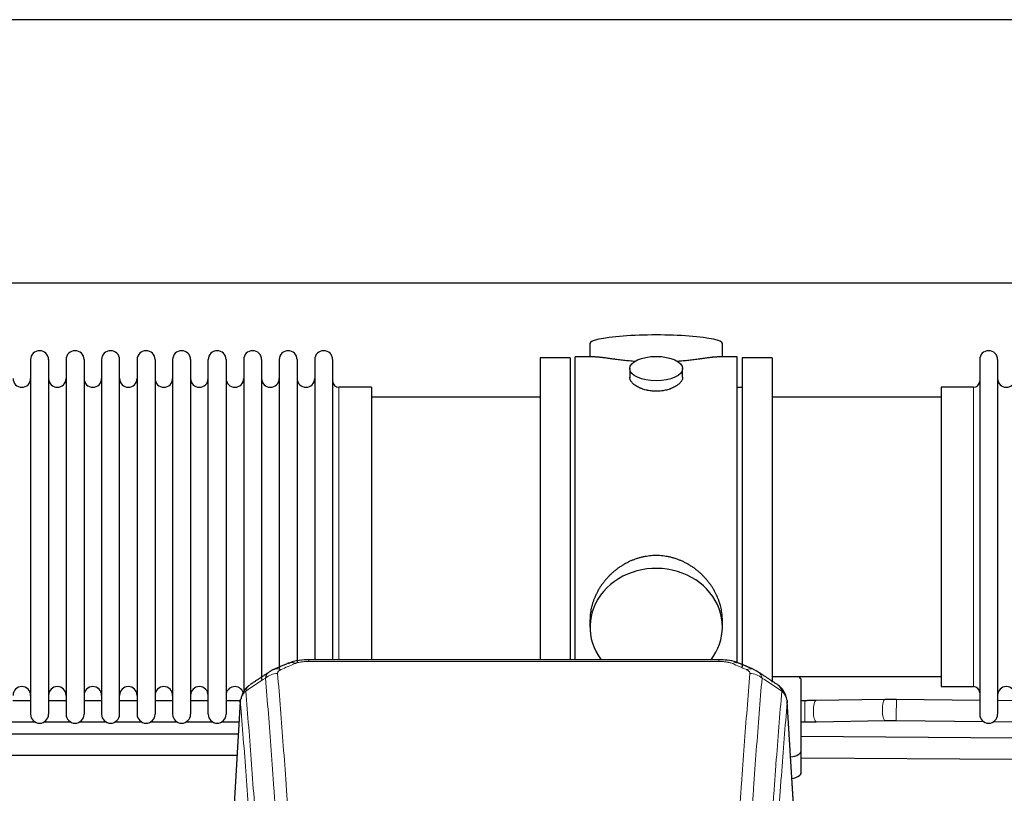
# Model space of a CAD drawing. Header units: inches. Extents: x 0 to 23760, y -13 to 16800.
# Tile 106 of 217: x 6252 to 6812, y 14183 to 14623. Entities that reach past the tile are written whole.
import ezdxf

# ---------------------------------------------------------------- set-up
doc = ezdxf.new("R2010")
doc.units = ezdxf.units.IN
doc.layers.add('254', color=7, linetype='Continuous', true_color=0xffffff)

msp = doc.modelspace()

# ---------------------------------------------------------------- linework, layer by layer
at = {"layer": '254', "color": 2, "linetype": 'Continuous', "lineweight": 25}
for p, q in [((7397.498, 14623.353), (4240.254, 14623.353)), ((7397.498, 14473.352), (4308.064, 14473.352)), ((6576.385, 14439.011), (6576.385, 14431.391)), ((6651.664, 14431.391), (6651.664, 14439.011)), ((6579.371, 14431.391), (6568.024, 14431.391)), ((6568.024, 14328.961), (6568.024, 14431.391)), ((6660.024, 14431.391), (6648.728, 14431.391)), ((6660.024, 14328.961), (6660.024, 14431.391)), ((6258.224, 14429.861), (6258.224, 14228.061)), ((6268.424, 14429.861), (6268.424, 14228.061)), ((6278.424, 14429.861), (6278.424, 14228.061)), ((6288.624, 14429.861), (6288.624, 14228.061)), ((6298.624, 14429.861), (6298.624, 14228.061)), ((6308.824, 14228.061), (6308.824, 14429.861)), ((6318.824, 14429.861), (6318.824, 14228.061)), ((6329.024, 14429.861), (6329.024, 14228.061)), ((6339.024, 14429.861), (6339.024, 14282.37)), ((6349.224, 14429.861), (6349.224, 14282.37)), ((6359.224, 14282.37), (6359.224, 14429.861)), ((6369.424, 14429.861), (6369.424, 14282.37)), ((6379.424, 14429.861), (6379.424, 14282.37)), ((6389.624, 14429.861), (6389.624, 14282.37)), ((6399.624, 14429.861), (6399.624, 14282.37)), ((6409.824, 14429.861), (6409.824, 14282.37)), ((6419.824, 14429.861), (6419.824, 14282.37)), ((6430.024, 14429.861), (6430.024, 14282.37)), ((6565.024, 14430.961), (6548.024, 14430.961)), ((6548.024, 14430.961), (6548.024, 14328.961)), ((6565.024, 14430.961), (6565.024, 14328.961)), ((6680.024, 14430.961), (6663.024, 14430.961)), ((6663.024, 14430.961), (6663.024, 14255.046)), ((6680.024, 14430.961), (6680.024, 14246.306)), ((6798.024, 14429.861), (6798.024, 14228.061)), ((6808.224, 14429.861), (6808.224, 14228.061)), ((6598.977, 14424.758), (6598.977, 14419.793)), ((6629.072, 14419.815), (6629.072, 14424.758)), ((6452.024, 14414.111), (6433.524, 14414.111)), ((6452.024, 14414.111), (6452.024, 14289.643)), ((6663.024, 14413.961), (6660.024, 14413.961)), ((6794.524, 14414.111), (6776.024, 14414.111)), ((6776.024, 14414.111), (6776.024, 14243.811)), ((6548.024, 14408.461), (6452.024, 14408.461)), ((6776.024, 14408.461), (6680.024, 14408.461)), ((6548.024, 14328.961), (6548.024, 14259.042)), ((6565.024, 14328.961), (6565.024, 14259.042)), ((6568.024, 14259.041), (6568.024, 14328.961)), ((6660.024, 14257.146), (6660.024, 14328.961)), ((6452.024, 14289.643), (6452.024, 14259.042)), ((6339.024, 14282.37), (6339.024, 14228.061)), ((6349.224, 14282.37), (6349.224, 14228.061)), ((6359.224, 14228.061), (6359.224, 14282.37)), ((6369.424, 14282.37), (6369.424, 14228.061)), ((6379.424, 14282.37), (6379.424, 14240.537)), ((6389.624, 14282.37), (6389.624, 14247.823)), ((6399.624, 14282.37), (6399.624, 14253.656)), ((6409.824, 14282.37), (6409.824, 14257.635)), ((6419.824, 14282.37), (6419.824, 14259.043)), ((6430.024, 14282.37), (6430.024, 14259.043)), ((6576.385, 14281.732), (6576.385, 14277.706)), ((6651.664, 14277.706), (6651.664, 14281.73)), ((6649.611, 14259.045), (6416.438, 14259.045)), ((6680.024, 14249.461), (6776.024, 14249.461)), ((6696.524, 14207.361), (6696.524, 14247.435)), ((6776.024, 14243.811), (6794.524, 14243.811)), ((6258.192, 14235.774), (6248.187, 14235.774)), ((6278.392, 14235.774), (6268.387, 14235.774)), ((6298.592, 14235.774), (6288.587, 14235.774)), ((6318.792, 14235.774), (6308.824, 14235.774)), ((6338.992, 14235.774), (6329.024, 14235.774)), ((6359.191, 14235.774), (6349.224, 14235.774)), ((6377.648, 14235.774), (6369.424, 14235.774)), ((6377.507, 14235.249), (6372.256, 14148.613)), ((6693.793, 14148.613), (6688.542, 14235.249)), ((6744.102, 14236.416), (6704.872, 14235.821)), ((6798.028, 14235.957), (6750.674, 14236.43)), ((6818.228, 14235.755), (6808.225, 14235.855)), ((6705.054, 14223.822), (6744.284, 14224.418)), ((6750.554, 14224.43), (6800.129, 14223.935)), ((6245.875, 14223.774), (6260.542, 14223.774)), ((6266.075, 14223.774), (6280.742, 14223.774)), ((6286.275, 14223.774), (6300.942, 14223.774)), ((6306.475, 14223.774), (6321.141, 14223.774)), ((6326.675, 14223.774), (6341.341, 14223.774)), ((6346.874, 14223.774), (6361.541, 14223.774)), ((6367.074, 14223.774), (6376.776, 14223.774)), ((6806.04, 14223.876), (6820.634, 14223.73)), ((6816.976, 14214.474), (6696.523, 14215.337)), ((6696.524, 14194.943), (6696.524, 14207.361)), ((6696.524, 14203.336), (6816.89, 14202.475))]:
    msp.add_line(p, q, dxfattribs=at)
at = {"layer": '254', "color": 110, "linetype": 'Continuous', "lineweight": 13}
for p, q in [((6433.524, 14414.111), (6433.524, 14289.643)), ((6794.524, 14414.111), (6794.524, 14243.811)), ((6433.524, 14289.643), (6433.524, 14259.042)), ((6416.438, 14259.045), (6416.438, 14258.093)), ((6649.611, 14258.093), (6416.438, 14258.093)), ((6649.611, 14259.044), (6649.611, 14258.093)), ((6698.547, 14223.774), (6698.547, 14235.774)), ((6377.509, 14234.627), (6372.261, 14148.037)), ((6693.788, 14148.037), (6688.54, 14234.627)), ((6705.054, 14223.822), (6705.054, 14223.822))]:
    msp.add_line(p, q, dxfattribs=at)
at = {"layer": '254', "color": 2, "linetype": 'Continuous', "lineweight": 25}
for centre, radius, start, end in [((6263.324, 14429.861), 5.1, 0, 180), ((6283.524, 14429.861), 5.1, 0, 180), ((6303.724, 14429.861), 5.1, 0, 180), ((6323.924, 14429.861), 5.1, 0, 180), ((6344.124, 14429.861), 5.1, 0, 180), ((6364.324, 14429.861), 5.1, 0, 180), ((6384.524, 14429.861), 5.1, 0, 180), ((6404.724, 14429.861), 5.1, 0, 180), ((6424.924, 14429.861), 5.1, 0, 180), ((6803.124, 14429.861), 5.1, 0, 180), ((6253.224, 14419.111), 5, 180, 0), ((6273.424, 14419.111), 5, 180, 0), ((6293.624, 14419.111), 5, 180, 0), ((6313.824, 14419.111), 5, 180, 0), ((6334.024, 14419.111), 5, 180, 0), ((6354.224, 14419.111), 5, 180, 0), ((6374.424, 14419.111), 5, 180, 0), ((6394.624, 14419.111), 5, 180, 0), ((6414.824, 14419.111), 5, 180, 0), ((6433.524, 14417.611), 3.5, 180, 270), ((6794.524, 14417.611), 3.5, 270, 0), ((6813.224, 14419.111), 5, 180, 0), ((6253.224, 14238.811), 5, 0, 180), ((6273.424, 14238.811), 5, 0, 180), ((6293.624, 14238.811), 5, 0, 180), ((6313.824, 14238.811), 5, 0, 180), ((6334.024, 14238.811), 5, 0, 180), ((6354.224, 14238.811), 5, 0, 180), ((6374.424, 14238.811), 5, 19.11094, 180), ((6794.524, 14240.311), 3.5, 0, 90), ((6813.224, 14238.811), 5, 0, 180), ((6263.324, 14228.061), 5.1, 180, 0), ((6283.524, 14228.061), 5.1, 180, 0), ((6303.724, 14228.061), 5.1, 180, 0), ((6323.924, 14228.061), 5.1, 180, 0), ((6344.124, 14228.061), 5.1, 180, 0), ((6364.324, 14228.061), 5.1, 180, 0), ((6803.124, 14228.061), 5.1, 180, 0)]:
    msp.add_arc(centre, radius, start, end, dxfattribs=at)
for centre, major_axis, ratio, start_param, end_param in [((6614.024, 14439.011), (37.64, 0), 0.1305262, 0, 3.1415927), ((6614.024, 14277.706), (37.64, 0), 0.8870108, 0, 3.7346664), ((6614.024, 14277.706), (37.64, 0), 0.8870108, 5.6900133, 6.2831853), ((6408.68, 14247.883), (3.953, -9.186), 0.6419268, 2.5510147, 3.1418997), ((6665.378, 14244.425), (3.975, 9.176), 0.6408251, 6.1305215, 6.2828467), ((6688.524, 14247.435), (-8, 0), 0.4617486, 3.1415927, 3.722063), ((6688.524, 14207.361), (-8, 0), 0.4617486, 1.81384, 3.1415927), ((6688.524, 14194.943), (-8, 0), 0.4617486, 1.911273, 3.1415927)]:
    msp.add_ellipse(centre, major_axis=major_axis, ratio=ratio, start_param=start_param, end_param=end_param, dxfattribs=at)
msp.add_ellipse((6614.024, 14424.758), major_axis=(15.048, 0), ratio=0.4617486, dxfattribs=at)
at = {"layer": '254', "color": 110, "linetype": 'Continuous', "lineweight": 13}
for centre, major_axis, ratio, start_param, end_param in [((6400.671, 14244.425), (3.975, -9.176), 0.6408251, 2.5472213, 3.141301), ((6657.369, 14247.883), (-3.953, -9.186), 0.6419268, 3.1410059, 3.7321706), ((6665.378, 14244.425), (3.975, 9.176), 0.6408251, 6.2828467, 6.8775566), ((6398.699, 14242.232), (-9.964, -0.842), 0.9013977, 4.6363308, 5.3961502), ((6667.35, 14242.232), (-9.964, 0.842), 0.9013977, 4.0286278, 4.7884472), ((6704.963, 14229.821), (0.091, -5.999), 0.2566072, 3.1415236, 4.7084911), ((6744.193, 14230.417), (0.091, -5.999), 0.2566072, 3.1292518, 4.7084911), ((6750.614, 14230.43), (-0.06, -6), 0.0000329, 0.0000003, 3.1415926), ((6704.963, 14229.821), (0.091, -5.999), 0.2566072, 4.7084911, 6.2831853), ((6744.193, 14230.417), (0.091, -5.999), 0.2566072, 4.7084911, 6.2805637)]:
    msp.add_ellipse(centre, major_axis=major_axis, ratio=ratio, start_param=start_param, end_param=end_param, dxfattribs=at)
at = {"layer": '254', "color": 2, "linetype": 'Continuous', "lineweight": 25}
for points, knots in [([(6602.152, 14428.802), (6602.15, 14428.802), (6602.148, 14428.802), (6602.071, 14428.808), (6601.998, 14428.814), (6601.85, 14428.826), (6601.629, 14428.844), (6600.824, 14428.911), (6599.529, 14429.028), (6597.847, 14429.195), (6596.21, 14429.372), (6594.616, 14429.557), (6593.067, 14429.747), (6592.063, 14429.876), (6591.445, 14429.957), (6591.321, 14429.973), (6591.077, 14430.005), (6590.711, 14430.053), (6590.353, 14430.101), (6589.643, 14430.196), (6588.719, 14430.321), (6587.397, 14430.502), (6586.14, 14430.673), (6584.945, 14430.832), (6584.192, 14430.928), (6583.643, 14430.996), (6583.372, 14431.03), (6583.108, 14431.061), (6582.933, 14431.081), (6582.846, 14431.091), (6582.416, 14431.141), (6581.756, 14431.212), (6580.848, 14431.296), (6580.02, 14431.356), (6579.383, 14431.384), (6579.028, 14431.39), (6578.905, 14431.39)], [0, 0, 0, 0, 0.0002215, 0.0002215, 0.0071429, 0.0071429, 0.0140642, 0.027907, 0.083278, 0.1386489, 0.1940199, 0.2493909, 0.3047619, 0.3601329, 0.3601329, 0.3739756, 0.3739756, 0.3878184, 0.4155039, 0.4155039, 0.4708749, 0.5262458, 0.5816168, 0.6369878, 0.6923588, 0.6923588, 0.7200443, 0.733887, 0.733887, 0.7477298, 0.7477298, 0.8031008, 0.8584718, 0.9138427, 0.9692137, 1, 1, 1, 1]), ([(6649.149, 14431.39), (6649.025, 14431.39), (6648.668, 14431.384), (6648.027, 14431.356), (6647.194, 14431.296), (6646.584, 14431.239), (6646.185, 14431.199), (6646.104, 14431.19), (6645.941, 14431.173), (6645.695, 14431.147), (6645.442, 14431.119), (6644.929, 14431.06), (6644.221, 14430.975), (6643.093, 14430.83), (6641.898, 14430.671), (6640.637, 14430.5), (6639.751, 14430.379), (6639.07, 14430.286), (6638.725, 14430.239), (6638.373, 14430.192), (6638.137, 14430.16), (6638.019, 14430.144), (6637.424, 14430.065), (6636.457, 14429.937), (6634.96, 14429.745), (6633.416, 14429.555), (6631.825, 14429.371), (6630.187, 14429.193), (6629.063, 14429.082), (6628.207, 14429.001), (6627.776, 14428.961), (6627.341, 14428.923), (6627.122, 14428.904), (6627.049, 14428.897), (6626.903, 14428.885), (6626.616, 14428.86), (6626.328, 14428.837), (6626.113, 14428.819)], [0, 0, 0, 0, 0.0313476, 0.0871263, 0.142905, 0.1986836, 0.1986836, 0.2126283, 0.2126283, 0.226573, 0.2544623, 0.2544623, 0.310241, 0.3660196, 0.4217983, 0.477577, 0.5333556, 0.5333556, 0.561245, 0.5751896, 0.5751896, 0.5891343, 0.5891343, 0.644913, 0.7006917, 0.7564703, 0.812249, 0.8680277, 0.9238063, 0.9238063, 0.9516957, 0.9656403, 0.9656403, 0.9726127, 0.9726127, 0.979585, 1, 1, 1, 1]), ([(6614.024, 14411.883), (6613.527, 14411.883), (6613.033, 14411.898), (6612.054, 14411.955), (6611.569, 14411.998), (6610.607, 14412.111), (6610.129, 14412.181), (6609.538, 14412.287), (6609.361, 14412.32), (6609.185, 14412.355), (6609.067, 14412.378), (6609.009, 14412.39), (6608.716, 14412.452), (6608.486, 14412.504), (6607.803, 14412.669), (6607.359, 14412.791), (6606.495, 14413.058), (6606.075, 14413.203), (6605.462, 14413.437), (6605.26, 14413.517), (6604.963, 14413.643), (6604.864, 14413.685), (6604.718, 14413.75), (6604.669, 14413.771), (6604.572, 14413.815), (6604.139, 14414.013), (6603.729, 14414.221), (6603.036, 14414.605), (6602.708, 14414.805), (6602.086, 14415.217), (6601.793, 14415.43), (6601.449, 14415.705), (6601.381, 14415.76), (6601.248, 14415.872), (6601.183, 14415.928), (6600.992, 14416.096), (6600.871, 14416.209), (6600.523, 14416.549), (6600.313, 14416.779), (6599.938, 14417.242), (6599.772, 14417.476), (6599.557, 14417.829), (6599.491, 14417.947), (6599.415, 14418.095), (6599.4, 14418.125), (6599.372, 14418.185), (6599.358, 14418.214), (6599.317, 14418.304), (6599.291, 14418.363), (6599.17, 14418.659), (6599.098, 14418.893), (6599.001, 14419.357), (6598.977, 14419.586), (6598.977, 14419.816), (6598.977, 14419.819), (6598.977, 14419.823)], [0, 0, 0, 0, 0.0624454, 0.0624454, 0.1248907, 0.1248907, 0.1873361, 0.1873361, 0.2029474, 0.2107531, 0.2107531, 0.2185588, 0.2185588, 0.2497814, 0.2497814, 0.3122268, 0.3122268, 0.3746722, 0.3746722, 0.4058948, 0.4058948, 0.4215062, 0.4215062, 0.4293119, 0.4293119, 0.4371175, 0.4995629, 0.4995629, 0.5620082, 0.5620082, 0.6244536, 0.6244536, 0.6400649, 0.6400649, 0.6556763, 0.6556763, 0.686899, 0.686899, 0.7493443, 0.7493443, 0.8117897, 0.8117897, 0.8430124, 0.8430124, 0.850818, 0.850818, 0.8586237, 0.8586237, 0.874235, 0.874235, 0.9366804, 0.9366804, 0.9991258, 0.9991258, 1, 1, 1, 1]), ([(6629.072, 14419.819), (6629.072, 14419.591), (6629.048, 14419.361), (6628.953, 14418.898), (6628.881, 14418.665), (6628.69, 14418.196), (6628.571, 14417.96), (6628.392, 14417.664), (6628.355, 14417.605), (6628.297, 14417.516), (6628.277, 14417.487), (6628.236, 14417.428), (6628.134, 14417.28), (6628.023, 14417.133), (6627.74, 14416.784), (6627.53, 14416.554), (6627.069, 14416.102), (6626.817, 14415.879), (6626.408, 14415.551), (6626.267, 14415.443), (6626.046, 14415.282), (6625.971, 14415.229), (6625.818, 14415.122), (6625.741, 14415.07), (6625.349, 14414.809), (6625.019, 14414.609), (6624.327, 14414.225), (6623.965, 14414.041), (6623.208, 14413.69), (6622.813, 14413.523), (6622.35, 14413.346), (6622.299, 14413.327), (6622.195, 14413.288), (6622.143, 14413.269), (6621.986, 14413.212), (6621.67, 14413.1), (6621.348, 14412.995), (6620.698, 14412.794), (6620.255, 14412.671), (6619.351, 14412.452), (6618.889, 14412.355), (6618.182, 14412.228), (6617.943, 14412.189), (6617.582, 14412.135), (6617.461, 14412.118), (6617.219, 14412.086), (6617.098, 14412.07), (6616.49, 14411.999), (6616.001, 14411.955), (6615.017, 14411.898), (6614.522, 14411.883), (6614.024, 14411.883)], [0, 0, 0, 0, 0.0621483, 0.0621483, 0.1246718, 0.1246718, 0.1871952, 0.1871952, 0.2028261, 0.2028261, 0.2106415, 0.2106415, 0.2184569, 0.2497186, 0.2497186, 0.3122421, 0.3122421, 0.3747655, 0.3747655, 0.4060273, 0.4060273, 0.4216581, 0.4216581, 0.437289, 0.437289, 0.4998124, 0.4998124, 0.5623359, 0.5623359, 0.6248593, 0.6248593, 0.6326748, 0.6326748, 0.6404902, 0.6404902, 0.656121, 0.6873828, 0.6873828, 0.7499062, 0.7499062, 0.8124297, 0.8124297, 0.8436914, 0.8436914, 0.8593222, 0.8593222, 0.8749531, 0.8749531, 0.9374766, 0.9374766, 1, 1, 1, 1]), ([(6651.664, 14281.694), (6651.664, 14282.227), (6651.649, 14282.763), (6651.604, 14283.582), (6651.58, 14283.932), (6651.55, 14284.283), (6651.537, 14284.424), (6651.531, 14284.494), (6651.511, 14284.706), (6651.438, 14285.409), (6651.265, 14286.673), (6650.945, 14288.35), (6650.536, 14290.019), (6650.04, 14291.681), (6649.457, 14293.334), (6649.009, 14294.431), (6648.71, 14295.114), (6648.649, 14295.25), (6648.526, 14295.523), (6648.339, 14295.93), (6648.145, 14296.334), (6647.748, 14297.137), (6647.192, 14298.196), (6646.283, 14299.748), (6645.301, 14301.262), (6644.244, 14302.74), (6643.489, 14303.699), (6642.905, 14304.409), (6642.707, 14304.644), (6642.405, 14304.994), (6642.303, 14305.11), (6642.099, 14305.341), (6641.586, 14305.916), (6640.635, 14306.921), (6639.31, 14308.2), (6637.929, 14309.417), (6636.491, 14310.571), (6634.997, 14311.661), (6633.962, 14312.344), (6633.17, 14312.84), (6632.904, 14313.002), (6632.568, 14313.201), (6632.501, 14313.241), (6632.366, 14313.32), (6632.163, 14313.437), (6631.418, 14313.861), (6630.182, 14314.515), (6628.502, 14315.302), (6626.79, 14316.004), (6625.044, 14316.62), (6623.264, 14317.148), (6622.055, 14317.44), (6621.139, 14317.637), (6620.832, 14317.698), (6620.447, 14317.77), (6620.37, 14317.784), (6620.215, 14317.812), (6619.984, 14317.853), (6619.135, 14317.994), (6617.745, 14318.179), (6615.892, 14318.326), (6614.038, 14318.376), (6612.184, 14318.328), (6610.329, 14318.182), (6609.092, 14318.018), (6608.319, 14317.895), (6608.164, 14317.87), (6607.855, 14317.816), (6607.392, 14317.733), (6606.933, 14317.641), (6606.017, 14317.446), (6604.808, 14317.154), (6603.026, 14316.627), (6601.274, 14316.01), (6599.554, 14315.306), (6598.428, 14314.779), (6597.591, 14314.361), (6597.314, 14314.218), (6596.968, 14314.036), (6596.83, 14313.962), (6596.555, 14313.813), (6595.804, 14313.397), (6594.602, 14312.683), (6593.054, 14311.662), (6591.56, 14310.573), (6590.12, 14309.417), (6588.734, 14308.196), (6587.846, 14307.338), (6587.356, 14306.842), (6587.302, 14306.787), (6587.194, 14306.677), (6587.14, 14306.621), (6586.978, 14306.454), (6586.658, 14306.119), (6586.345, 14305.78), (6585.728, 14305.096), (6584.929, 14304.169), (6583.804, 14302.738), (6582.75, 14301.265), (6581.768, 14299.751), (6580.858, 14298.198), (6580.3, 14297.135), (6579.967, 14296.462), (6579.901, 14296.327), (6579.771, 14296.057), (6579.579, 14295.651), (6579.396, 14295.244), (6579.039, 14294.428), (6578.594, 14293.337), (6578.012, 14291.69), (6577.516, 14290.033), (6577.108, 14288.365), (6576.786, 14286.689), (6576.632, 14285.564), (6576.554, 14284.86), (6576.54, 14284.719), (6576.513, 14284.437), (6576.475, 14284.016), (6576.446, 14283.596), (6576.4, 14282.771), (6576.385, 14282.228), (6576.385, 14281.689)], [0, 0, 0, 0, 0.0151373, 0.0151373, 0.0229562, 0.0249109, 0.0249109, 0.0268656, 0.0268656, 0.030775, 0.0464127, 0.0620504, 0.0776881, 0.0933258, 0.1089635, 0.1246012, 0.1246012, 0.1285107, 0.1285107, 0.1324201, 0.1402389, 0.1402389, 0.1558766, 0.1715144, 0.1871521, 0.2027898, 0.2184275, 0.2184275, 0.2262463, 0.2262463, 0.2301558, 0.2301558, 0.2340652, 0.2497029, 0.2653406, 0.2809783, 0.296616, 0.3122537, 0.3278914, 0.3278914, 0.3357103, 0.3357103, 0.337665, 0.337665, 0.3396197, 0.3435291, 0.3591668, 0.3748045, 0.3904422, 0.4060799, 0.4217176, 0.4373554, 0.4373554, 0.4451742, 0.4451742, 0.4471289, 0.4471289, 0.4490836, 0.4529931, 0.4686308, 0.4842685, 0.4999062, 0.5155439, 0.5311816, 0.5468193, 0.5468193, 0.5507287, 0.5507287, 0.5546381, 0.562457, 0.562457, 0.5780947, 0.5937324, 0.6093701, 0.6250078, 0.6406455, 0.6406455, 0.6484644, 0.6484644, 0.6504191, 0.6523738, 0.6562832, 0.6719209, 0.6875586, 0.7031963, 0.7188341, 0.7344718, 0.7501095, 0.7501095, 0.7520642, 0.7520642, 0.7540189, 0.7540189, 0.7579283, 0.7657472, 0.7657472, 0.7813849, 0.7970226, 0.8126603, 0.828298, 0.8439357, 0.8595734, 0.8595734, 0.8634828, 0.8634828, 0.8673923, 0.8752111, 0.8752111, 0.8908488, 0.9064865, 0.9221242, 0.9377619, 0.9533996, 0.9690373, 0.9690373, 0.9729468, 0.9729468, 0.9768562, 0.984675, 0.984675, 1, 1, 1, 1]), ([(6417.738, 14259.029), (6416.511, 14259.069), (6413.164, 14258.994), (6408.622, 14258.599), (6405.779, 14257.347), (6404.826, 14256.833)], [0, 0, 0, 0, 0.26888, 0.7466721, 1, 1, 1, 1]), ([(6661.267, 14256.956), (6660.758, 14257.227), (6658.663, 14258.21), (6654.695, 14258.858), (6651.262, 14259.005), (6649.608, 14258.927)], [0, 0, 0, 0, 0.1498969, 0.6034808, 1, 1, 1, 1]), ([(6670.2, 14253.107), (6670.491, 14252.992), (6670.768, 14252.868), (6671.097, 14252.699), (6671.161, 14252.665), (6671.29, 14252.595), (6671.353, 14252.56), (6671.539, 14252.451), (6671.66, 14252.377), (6671.779, 14252.298), (6671.783, 14252.296), (6671.786, 14252.294)], [0, 0, 0, 0, 0.496586, 0.496586, 0.6207325, 0.6207325, 0.744879, 0.744879, 0.9931719, 0.9931719, 1, 1, 1, 1]), ([(6382.45, 14244.437), (6381.929, 14244.064), (6380.872, 14243.155), (6379.509, 14241.372), (6378.455, 14239.217), (6378.039, 14237.691), (6377.904, 14236.917)], [0, 0, 0, 0, 0.2123708, 0.4683651, 0.7393635, 1, 1, 1, 1]), ([(6688.458, 14235.91), (6688.347, 14236.86), (6687.903, 14238.699), (6686.611, 14241.314), (6684.93, 14243.412), (6683.639, 14244.455), (6683.017, 14244.875)], [0, 0, 0, 0, 0.2790385, 0.5536712, 0.8024065, 1, 1, 1, 1]), ([(6377.509, 14234.627), (6377.508, 14234.638), (6377.506, 14234.662), (6377.505, 14234.697), (6377.503, 14234.732), (6377.502, 14234.767), (6377.5, 14234.802), (6377.499, 14234.837), (6377.499, 14234.872), (6377.498, 14234.907), (6377.498, 14234.942), (6377.498, 14234.976), (6377.498, 14235.011), (6377.499, 14235.046), (6377.5, 14235.08), (6377.501, 14235.115), (6377.502, 14235.149), (6377.503, 14235.184), (6377.505, 14235.218), (6377.507, 14235.252), (6377.509, 14235.286), (6377.511, 14235.321), (6377.514, 14235.355), (6377.517, 14235.389), (6377.52, 14235.423), (6377.523, 14235.457), (6377.527, 14235.491), (6377.531, 14235.524), (6377.535, 14235.558), (6377.539, 14235.592), (6377.543, 14235.625), (6377.548, 14235.659), (6377.553, 14235.692), (6377.558, 14235.726), (6377.563, 14235.759), (6377.569, 14235.792), (6377.575, 14235.826), (6377.581, 14235.859), (6377.587, 14235.892), (6377.593, 14235.925), (6377.6, 14235.958), (6377.607, 14235.991), (6377.614, 14236.024), (6377.622, 14236.056), (6377.629, 14236.089), (6377.637, 14236.122), (6377.645, 14236.154), (6377.653, 14236.187), (6377.662, 14236.219), (6377.671, 14236.252), (6377.679, 14236.284), (6377.689, 14236.316), (6377.698, 14236.348), (6377.707, 14236.38), (6377.717, 14236.412), (6377.727, 14236.444), (6377.738, 14236.476), (6377.748, 14236.508), (6377.759, 14236.54), (6377.769, 14236.571), (6377.781, 14236.603), (6377.792, 14236.635), (6377.803, 14236.666), (6377.815, 14236.697), (6377.825, 14236.723), (6377.831, 14236.739), (6377.833, 14236.744)], [0, 0, 0, 0, 0.0160287, 0.0320483, 0.0480589, 0.0640604, 0.080053, 0.0960364, 0.1120109, 0.1279763, 0.1439327, 0.1598801, 0.1758184, 0.1917478, 0.2076681, 0.2235794, 0.2394817, 0.255375, 0.2712593, 0.2871346, 0.3030009, 0.3188582, 0.3347065, 0.3505458, 0.3663762, 0.3821975, 0.3980099, 0.4138133, 0.4296077, 0.4453931, 0.4611696, 0.4769371, 0.4926957, 0.5084453, 0.5241859, 0.5399176, 0.5556403, 0.5713541, 0.5870589, 0.6027548, 0.6184418, 0.6341198, 0.6497889, 0.6654491, 0.6811003, 0.6967426, 0.712376, 0.7280004, 0.743616, 0.7592226, 0.7748203, 0.7904091, 0.8059891, 0.8215601, 0.8371222, 0.8526754, 0.8682197, 0.8837552, 0.8992817, 0.9147994, 0.9303082, 0.9458081, 0.9612991, 0.9767813, 0.9922546, 1, 1, 1, 1]), ([(6688.457, 14235.917), (6688.468, 14235.86), (6688.524, 14235.552), (6688.551, 14235.215), (6688.551, 14234.909), (6688.55, 14234.839), (6688.548, 14234.768), (6688.545, 14234.698), (6688.542, 14234.65), (6688.54, 14234.627)], [0, 0, 0, 0, 0.135601, 0.730798, 0.7844814, 0.8382432, 0.8920836, 0.9460025, 1, 1, 1, 1]), ([(6376.371, 14216.704), (6360.331, 14216.704), (6329.894, 14216.704), (6287.588, 14216.704), (6251.331, 14216.704), (6201.812, 14216.704), (6164.162, 14216.704), (6136.502, 14216.704)], [0, 0, 0, 0, 0.2006119, 0.3806677, 0.5291157, 0.654064, 1, 1, 1, 1]), ([(6136.502, 14204.704), (6142.794, 14204.704), (6160.085, 14204.704), (6191.69, 14204.704), (6234.657, 14204.704), (6287.619, 14204.704), (6335.725, 14204.704), (6366.176, 14204.704), (6375.631, 14204.704)], [0, 0, 0, 0, 0.0789327, 0.2169299, 0.3964927, 0.6179742, 0.8813744, 1, 1, 1, 1])]:
    msp.add_open_spline(points, degree=3, knots=knots, dxfattribs=at)
at = {"layer": '254', "color": 110, "linetype": 'Continuous', "lineweight": 13}
for points, knots in [([(6408.68, 14256.926), (6408.805, 14256.98), (6408.935, 14257.032), (6409.137, 14257.107), (6409.205, 14257.132), (6409.343, 14257.18), (6409.412, 14257.203), (6409.765, 14257.317), (6410.059, 14257.4), (6410.669, 14257.55), (6410.985, 14257.618), (6411.393, 14257.693), (6411.475, 14257.708), (6411.64, 14257.736), (6411.722, 14257.75), (6411.97, 14257.789), (6412.137, 14257.814), (6412.638, 14257.882), (6412.975, 14257.921), (6413.655, 14257.985), (6413.997, 14258.011), (6414.687, 14258.053), (6415.034, 14258.068), (6415.733, 14258.088), (6416.085, 14258.093), (6416.438, 14258.093)], [0, 0, 0, 0, 0.0625, 0.0625, 0.09375, 0.09375, 0.125, 0.125, 0.25, 0.25, 0.375, 0.375, 0.40625, 0.40625, 0.4375, 0.4375, 0.5, 0.5, 0.625, 0.625, 0.75, 0.75, 0.875, 0.875, 1, 1, 1, 1]), ([(6649.611, 14258.093), (6649.964, 14258.093), (6650.318, 14258.088), (6650.759, 14258.075), (6650.847, 14258.072), (6651.023, 14258.066), (6651.111, 14258.062), (6651.374, 14258.051), (6651.549, 14258.042), (6652.071, 14258.01), (6652.416, 14257.983), (6653.099, 14257.918), (6653.436, 14257.879), (6654.104, 14257.787), (6654.434, 14257.735), (6654.8, 14257.667), (6654.84, 14257.659), (6654.921, 14257.643), (6655.041, 14257.62), (6655.319, 14257.562), (6655.551, 14257.509), (6656.005, 14257.396), (6656.296, 14257.314), (6656.853, 14257.133), (6657.119, 14257.034), (6657.369, 14256.926)], [0, 0, 0, 0, 0.125, 0.125, 0.15625, 0.15625, 0.1875, 0.1875, 0.25, 0.25, 0.375, 0.375, 0.5, 0.5, 0.625, 0.625, 0.640625, 0.640625, 0.65625, 0.6875, 0.75, 0.75, 0.875, 0.875, 1, 1, 1, 1]), ([(6391.816, 14248.663), (6391.852, 14248.907), (6391.905, 14249.146), (6391.994, 14249.437), (6392.012, 14249.495), (6392.052, 14249.61), (6392.073, 14249.667), (6392.138, 14249.836), (6392.186, 14249.948), (6392.343, 14250.276), (6392.584, 14250.698), (6392.892, 14251.089), (6393.148, 14251.372), (6393.26, 14251.487), (6393.379, 14251.599), (6393.427, 14251.644), (6393.451, 14251.666), (6393.524, 14251.732), (6393.574, 14251.776), (6393.828, 14251.99), (6394.046, 14252.152), (6394.288, 14252.31), (6394.297, 14252.316), (6394.306, 14252.322)], [0, 0, 0, 0, 0.1656246, 0.1656246, 0.2070308, 0.2070308, 0.2484369, 0.2484369, 0.3312492, 0.3312492, 0.4968738, 0.6624984, 0.6624984, 0.7453108, 0.7660138, 0.7660138, 0.7867169, 0.7867169, 0.8281231, 0.8281231, 0.9937477, 0.9937477, 1, 1, 1, 1]), ([(6398.699, 14251.252), (6398.69, 14251.355), (6398.693, 14251.457), (6398.71, 14251.584), (6398.714, 14251.609), (6398.724, 14251.66), (6398.729, 14251.686), (6398.748, 14251.762), (6398.764, 14251.812), (6398.819, 14251.962), (6398.868, 14252.061), (6398.988, 14252.255), (6399.06, 14252.351), (6399.186, 14252.492), (6399.231, 14252.539), (6399.304, 14252.609), (6399.329, 14252.632), (6399.38, 14252.678), (6399.406, 14252.701), (6399.541, 14252.814), (6399.659, 14252.901), (6399.915, 14253.069), (6400.053, 14253.15), (6400.348, 14253.306), (6400.505, 14253.382), (6400.671, 14253.454)], [0, 0, 0, 0, 0.125, 0.125, 0.15625, 0.15625, 0.1875, 0.1875, 0.25, 0.25, 0.375, 0.375, 0.5, 0.5, 0.5625, 0.5625, 0.59375, 0.59375, 0.625, 0.625, 0.75, 0.75, 0.875, 0.875, 1, 1, 1, 1]), ([(6665.378, 14253.454), (6665.544, 14253.382), (6665.702, 14253.306), (6665.888, 14253.207), (6665.925, 14253.187), (6665.997, 14253.147), (6666.033, 14253.127), (6666.137, 14253.065), (6666.204, 14253.023), (6666.396, 14252.896), (6666.631, 14252.722), (6666.821, 14252.539), (6666.947, 14252.397), (6666.987, 14252.349), (6667.041, 14252.277), (6667.059, 14252.252), (6667.092, 14252.203), (6667.108, 14252.179), (6667.184, 14252.056), (6667.232, 14251.957), (6667.305, 14251.758), (6667.329, 14251.658), (6667.356, 14251.456), (6667.358, 14251.355), (6667.35, 14251.252)], [0, 0, 0, 0, 0.125, 0.125, 0.15625, 0.15625, 0.1875, 0.1875, 0.25, 0.25, 0.375, 0.5, 0.5, 0.5625, 0.5625, 0.59375, 0.59375, 0.625, 0.625, 0.75, 0.75, 0.875, 0.875, 1, 1, 1, 1]), ([(6671.786, 14252.294), (6672.015, 14252.143), (6672.447, 14251.821), (6672.817, 14251.465), (6673.072, 14251.182), (6673.154, 14251.086), (6673.27, 14250.938), (6673.308, 14250.888), (6673.381, 14250.788), (6673.417, 14250.737), (6673.589, 14250.481), (6673.71, 14250.269), (6673.917, 14249.833), (6674.09, 14249.383), (6674.197, 14248.907), (6674.233, 14248.663)], [0, 0, 0, 0, 0.1647526, 0.331802, 0.331802, 0.4153268, 0.4153268, 0.4570892, 0.4570892, 0.4988515, 0.4988515, 0.665901, 0.665901, 0.8329505, 1, 1, 1, 1]), ([(6403.79, 14066.225), (6403.352, 14074.793), (6402.46, 14091.692), (6401.538, 14108.115), (6400.835, 14120.253), (6400.599, 14124.27), (6400.123, 14132.243), (6399.882, 14136.2), (6399.156, 14147.981), (6398.664, 14155.714), (6398.04, 14165.227), (6397.915, 14167.122), (6397.663, 14170.896), (6397.284, 14176.534), (6396.901, 14182.102), (6396.129, 14193.143), (6395.086, 14207.616), (6393.476, 14228.576), (6392.374, 14242.051), (6391.816, 14248.663)], [0, 0, 0, 0, 0.125, 0.25, 0.25, 0.3125, 0.3125, 0.375, 0.375, 0.5, 0.5, 0.53125, 0.53125, 0.5625, 0.625, 0.625, 0.75, 0.875, 1, 1, 1, 1]), ([(6398.699, 14251.252), (6399.256, 14244.632), (6400.357, 14231.142), (6401.965, 14210.158), (6403.007, 14195.668), (6403.778, 14184.614), (6404.16, 14179.04), (6404.539, 14173.396), (6404.79, 14169.617), (6404.915, 14167.72), (6405.539, 14158.195), (6406.03, 14150.454), (6406.755, 14138.659), (6406.995, 14134.697), (6407.471, 14126.714), (6407.707, 14122.693), (6408.409, 14110.54), (6409.33, 14094.098), (6410.22, 14077.18), (6410.658, 14068.601)], [0, 0, 0, 0, 0.125, 0.25, 0.375, 0.375, 0.4375, 0.46875, 0.46875, 0.5, 0.5, 0.625, 0.625, 0.6875, 0.6875, 0.75, 0.75, 0.875, 1, 1, 1, 1]), ([(6655.391, 14068.601), (6655.829, 14077.18), (6656.719, 14094.098), (6657.64, 14110.54), (6658.342, 14122.693), (6658.578, 14126.714), (6659.054, 14134.697), (6659.294, 14138.659), (6660.019, 14150.454), (6660.51, 14158.195), (6661.134, 14167.72), (6661.259, 14169.617), (6661.51, 14173.396), (6661.889, 14179.04), (6662.271, 14184.614), (6663.042, 14195.668), (6664.084, 14210.158), (6665.692, 14231.142), (6666.792, 14244.632), (6667.35, 14251.252)], [0, 0, 0, 0, 0.125, 0.25, 0.25, 0.3125, 0.3125, 0.375, 0.375, 0.5, 0.5, 0.53125, 0.53125, 0.5625, 0.625, 0.625, 0.75, 0.875, 1, 1, 1, 1]), ([(6674.233, 14248.663), (6673.675, 14242.051), (6672.573, 14228.576), (6670.963, 14207.616), (6669.92, 14193.143), (6669.148, 14182.102), (6668.765, 14176.534), (6668.386, 14170.896), (6668.134, 14167.122), (6668.009, 14165.227), (6667.385, 14155.714), (6666.893, 14147.981), (6666.166, 14136.2), (6665.926, 14132.243), (6665.45, 14124.27), (6665.214, 14120.253), (6664.511, 14108.115), (6663.589, 14091.692), (6662.697, 14074.793), (6662.259, 14066.225)], [0, 0, 0, 0, 0.125, 0.25, 0.375, 0.375, 0.4375, 0.46875, 0.46875, 0.5, 0.5, 0.625, 0.625, 0.6875, 0.6875, 0.75, 0.75, 0.875, 1, 1, 1, 1]), ([(6377.509, 14234.627), (6377.538, 14235.232), (6377.628, 14235.838), (6377.851, 14236.731), (6377.94, 14237.026), (6378.146, 14237.608), (6378.263, 14237.895), (6378.524, 14238.46), (6378.669, 14238.736), (6378.983, 14239.278), (6379.153, 14239.542), (6379.517, 14240.056), (6379.711, 14240.305), (6380.121, 14240.787), (6380.338, 14241.02), (6380.564, 14241.243)], [0, 0, 0, 0, 0.25, 0.25, 0.375, 0.375, 0.5, 0.5, 0.625, 0.625, 0.75, 0.75, 0.875, 0.875, 1, 1, 1, 1]), ([(6380.564, 14241.243), (6380.693, 14241.767), (6380.871, 14242.257), (6381.328, 14243.155), (6381.605, 14243.563), (6382.093, 14244.11), (6382.268, 14244.281), (6382.634, 14244.594), (6382.824, 14244.738), (6383.025, 14244.871)], [0, 0, 0, 0, 0.335226, 0.335226, 0.6704519, 0.6704519, 0.8380649, 0.8380649, 1, 1, 1, 1]), ([(6380.564, 14241.243), (6381.135, 14234.551), (6382.263, 14220.909), (6383.908, 14199.667), (6384.975, 14184.988), (6385.763, 14173.785), (6386.154, 14168.134), (6386.606, 14161.457), (6386.798, 14158.577), (6386.926, 14156.653), (6386.99, 14155.689), (6387.309, 14150.859), (6387.689, 14145.016), (6388.126, 14138.116), (6388.313, 14135.141), (6388.437, 14133.154), (6388.499, 14132.158), (6389.055, 14123.18), (6390.028, 14106.973), (6391.439, 14081.92), (6392.347, 14064.724), (6392.793, 14056.002)], [0, 0, 0, 0, 0.125, 0.25, 0.375, 0.375, 0.4375, 0.46875, 0.484375, 0.484375, 0.5, 0.5, 0.5625, 0.59375, 0.609375, 0.609375, 0.625, 0.625, 0.75, 0.875, 1, 1, 1, 1]), ([(6673.256, 14056.002), (6673.312, 14057.093), (6673.367, 14058.181), (6673.48, 14060.354), (6673.648, 14063.607), (6674.044, 14071.157), (6674.387, 14077.559), (6675.08, 14090.268), (6676.021, 14106.966), (6677.479, 14131.267), (6678.483, 14146.972), (6679.057, 14155.666), (6679.121, 14156.63), (6679.249, 14158.554), (6679.442, 14161.434), (6679.893, 14168.112), (6680.285, 14173.765), (6680.613, 14178.436), (6680.679, 14179.368), (6680.811, 14181.228), (6681.009, 14184.012), (6681.474, 14190.466), (6681.877, 14195.924), (6682.689, 14206.743), (6683.786, 14220.908), (6684.914, 14234.551), (6685.485, 14241.243)], [0, 0, 0, 0, 0.015625, 0.015625, 0.03125, 0.0625, 0.125, 0.125, 0.25, 0.375, 0.5, 0.5, 0.515625, 0.515625, 0.53125, 0.5625, 0.625, 0.625, 0.640625, 0.640625, 0.65625, 0.6875, 0.75, 0.75, 0.875, 1, 1, 1, 1]), ([(6683.025, 14244.87), (6683.225, 14244.738), (6683.416, 14244.594), (6683.781, 14244.281), (6683.956, 14244.11), (6684.443, 14243.563), (6684.721, 14243.155), (6685.178, 14242.257), (6685.356, 14241.767), (6685.485, 14241.243)], [0, 0, 0, 0, 0.1617419, 0.1617419, 0.3293935, 0.3293935, 0.6646968, 0.6646968, 1, 1, 1, 1]), ([(6685.485, 14241.243), (6685.711, 14241.02), (6685.928, 14240.787), (6686.338, 14240.305), (6686.532, 14240.056), (6686.896, 14239.542), (6687.066, 14239.278), (6687.38, 14238.736), (6687.525, 14238.46), (6687.786, 14237.895), (6687.903, 14237.608), (6688.109, 14237.026), (6688.198, 14236.731), (6688.421, 14235.838), (6688.511, 14235.232), (6688.54, 14234.627)], [0, 0, 0, 0, 0.125, 0.125, 0.25, 0.25, 0.375, 0.375, 0.5, 0.5, 0.625, 0.625, 0.75, 0.75, 1, 1, 1, 1]), ([(6389.704, 14049.941), (6389.259, 14058.635), (6388.353, 14075.777), (6386.946, 14100.751), (6385.976, 14116.909), (6385.422, 14125.859), (6385.36, 14126.852), (6385.236, 14128.833), (6385.05, 14131.799), (6384.613, 14138.678), (6384.235, 14144.504), (6383.917, 14149.319), (6383.853, 14150.281), (6383.725, 14152.199), (6383.534, 14155.07), (6383.083, 14161.727), (6382.693, 14167.361), (6381.907, 14178.532), (6380.844, 14193.168), (6379.203, 14214.349), (6378.078, 14227.954), (6377.509, 14234.627)], [0, 0, 0, 0, 0.125, 0.25, 0.375, 0.375, 0.390625, 0.390625, 0.40625, 0.4375, 0.5, 0.5, 0.515625, 0.515625, 0.53125, 0.5625, 0.625, 0.625, 0.75, 0.875, 1, 1, 1, 1]), ([(6688.54, 14234.627), (6687.971, 14227.954), (6686.846, 14214.348), (6685.752, 14200.223), (6684.943, 14189.435), (6684.541, 14183.993), (6684.077, 14177.558), (6683.879, 14174.782), (6683.748, 14172.927), (6683.682, 14171.998), (6683.354, 14167.341), (6682.964, 14161.705), (6682.514, 14155.046), (6682.322, 14152.174), (6682.194, 14150.256), (6682.13, 14149.295), (6681.558, 14140.627), (6680.557, 14124.97), (6679.102, 14100.743), (6677.696, 14075.775), (6676.79, 14058.635), (6676.345, 14049.941)], [0, 0, 0, 0, 0.125, 0.25, 0.25, 0.3125, 0.34375, 0.359375, 0.359375, 0.375, 0.375, 0.4375, 0.46875, 0.484375, 0.484375, 0.5, 0.5, 0.625, 0.75, 0.875, 1, 1, 1, 1])]:
    msp.add_open_spline(points, degree=3, knots=knots, dxfattribs=at)
at = {"layer": '254', "color": 2, "linetype": 'Continuous', "lineweight": 25}
for points, degree in [([(6394.306, 14252.322), (6388.677, 14248.601), (6383.055, 14244.891)], 2), ([(6396.727, 14253.53), (6395.365, 14253.226), (6394.375, 14252.296)], 2), ([(6404.727, 14257.065), (6396.696, 14253.596)], 1), ([(6669.352, 14253.601), (6665.337, 14255.343), (6661.323, 14257.061)], 2), ([(6682.995, 14244.89), (6677.38, 14248.596), (6671.758, 14252.314)], 2), ([(6698.547, 14235.773), (6696.524, 14235.773)], 1), ([(6704.891, 14235.82), (6698.547, 14235.773)], 1), ([(6750.674, 14236.429), (6744.12, 14236.416)], 1), ([(6744.265, 14224.418), (6750.554, 14224.431)], 1), ([(6696.524, 14223.774), (6698.547, 14223.774)], 1), ([(6698.547, 14223.774), (6705.036, 14223.822)], 1)]:
    msp.add_open_spline(points, degree=degree, dxfattribs=at)
at = {"layer": '254', "color": 110, "linetype": 'Continuous', "lineweight": 13}
for points in [[(6408.68, 14256.926), (6406.011, 14255.772), (6403.341, 14254.615), (6400.671, 14253.454)], [(6665.378, 14253.454), (6662.708, 14254.615), (6660.038, 14255.772), (6657.369, 14256.926)], [(6391.816, 14248.663), (6388.063, 14246.187), (6384.313, 14243.714), (6380.564, 14241.243)], [(6685.485, 14241.243), (6681.736, 14243.714), (6677.986, 14246.187), (6674.233, 14248.663)]]:
    msp.add_open_spline(points, degree=3, dxfattribs=at)

doc.saveas('drawing.dxf')
